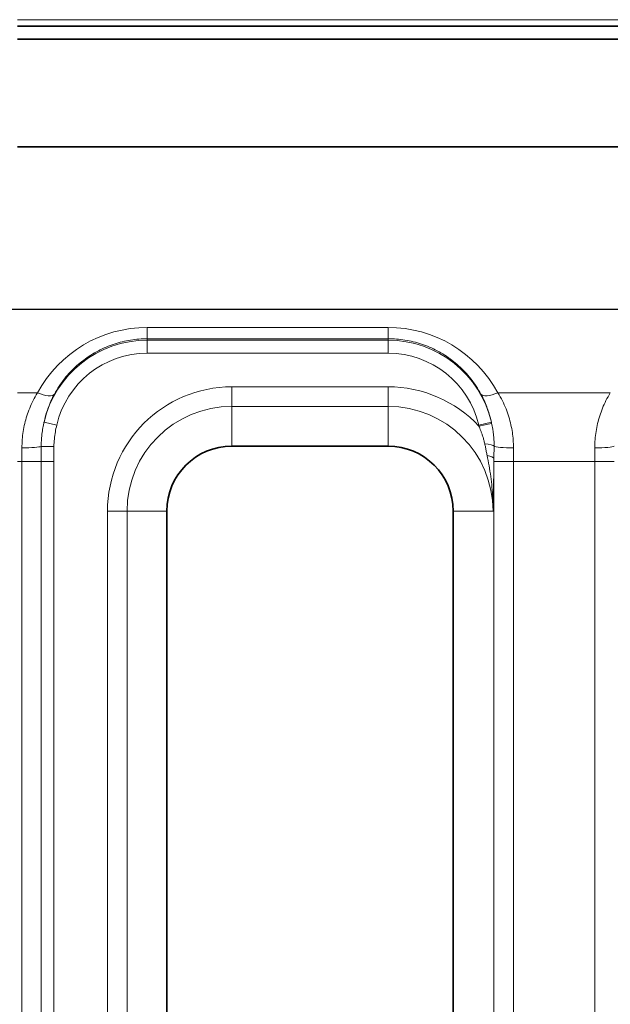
# Model space of a CAD drawing. Header units: millimetres. Extents: x 10 to 830, y 10 to 584.
# Tile 14 of 174: x 190.42 to 199.5, y 188.84 to 203.97. Entities that reach past the tile are written whole.
import ezdxf

# ---------------------------------------------------------------- set-up
doc = ezdxf.new("R2010")
doc.units = ezdxf.units.MM
doc.header["$LTSCALE"] = 2
for name, color, linetype, lineweight in [('Bemaßung (ISO)', 7, 'Continuous', 25), ('Sichtbar (ISO)', 7, 'Continuous', 35), ('Sichtbar schmal (ISO)', 7, 'Continuous', 18)]:
    doc.layers.add(name, color=color, linetype=linetype, lineweight=lineweight)
doc.styles.add('Notiztext (ISO)', font='isocpeur.ttf')
doc.dimstyles.new('Standard (ISO)', dxfattribs={"dimscale": 2, "dimtxt": 3.5, "dimasz": 2.5, "dimexe": 2, "dimexo": 0, "dimgap": 0.762, "dimtad": 1, "dimtoh": 1, "dimdec": 8, "dimdsep": 46, "dimtxsty": 'Notiztext (ISO)', "dimcen": 0.09, "dimdle": 10, "dimclrd": 256, "dimclre": 256, "dimclrt": 256, "dimadec": 6, "dimazin": 2, "dimtfac": 0.514286, "dimtdec": 3, "dimtmove": 0, "dimatfit": 3, "dimfxl": 1, "dimtolj": 1, "dimlwd": -1, "dimlwe": -1, "dimarcsym": 0})

# ---------------------------------------------------------------- blocks, each defined once
blk = doc.blocks.new('*D27')
at = {"layer": 'Bemaßung (ISO)', "transparency": 16777216}
for p, q in [((208.485, 199.516), (148.639, 199.516)), ((152.639, 181.016), (152.639, 194.516)), ((208.485, 176.016), (148.639, 176.016))]:
    blk.add_line(p, q, dxfattribs=at)
for points in [[(151.806, 194.516), (153.473, 194.516), (152.639, 199.516)], [(151.806, 181.016), (153.473, 181.016), (152.639, 176.016)]]:
    blk.add_solid(points, dxfattribs=at)
at = {"layer": 'Defpoints', "color": 0, "transparency": 16777216}
for p in [(152.639, 199.516), (208.485, 199.516), (208.485, 176.016)]:
    blk.add_point(p, dxfattribs=at)
at = {"layer": 'Bemaßung (ISO)', "transparency": 16777216, "insert": (144.115, 180.066), "char_height": 7, "attachment_point": 1, "rotation": 90, "style": 'Notiztext (ISO)'}
blk.add_mtext('\\A1;23.5', dxfattribs=at)

msp = doc.modelspace()

# ---------------------------------------------------------------- linework, layer by layer
at = {"layer": 'Sichtbar (ISO)'}
for p, q in [((304.37804724, 203.86790502), (190.39148968, 203.86790502)), ((304.37804723, 203.66790502), (190.39148969, 203.66790502)), ((304.37804723, 203.66642402), (190.39148969, 203.66642402)), ((190.39148969, 202.01438861), (210.89544138, 202.01438885)), ((196.08504723, 197.41642402), (193.68504723, 197.41642402)), ((192.68504723, 196.41642402), (192.68504723, 179.71642402)), ((197.08504723, 179.71642402), (197.08504723, 196.41642402))]:
    msp.add_line(p, q, dxfattribs=at)
for centre, start, end in [((193.68504723, 196.41642402), 90, 180), ((196.08504723, 196.41642402), 0, 90)]:
    msp.add_arc(centre, 1, start, end, dxfattribs=at)
at = {"layer": 'Sichtbar schmal (ISO)'}
for p, q in [((304.37804722, 203.96790502), (190.3914897, 203.96790502)), ((196.08504723, 199.24026347), (192.38504723, 199.24026347)), ((192.38504723, 199.24026347), (192.38504723, 199.06743586)), ((196.08504723, 199.24026347), (196.08504723, 199.06743586)), ((192.38504723, 199.04475413), (192.38504723, 199.06743586)), ((196.08504723, 199.06743586), (192.38504723, 199.06743586)), ((196.08504723, 199.04475413), (196.08504723, 199.06743586)), ((192.38504723, 199.04475413), (192.38504723, 198.84487596)), ((196.08504723, 199.04475413), (192.38504723, 199.04475413)), ((196.08504723, 199.04475413), (196.08504723, 198.84487596)), ((196.08504723, 198.84487596), (192.38504723, 198.84487596)), ((196.08504723, 198.32772035), (193.68504723, 198.32772035)), ((193.68504723, 198.32772035), (193.68504723, 198.0279031)), ((196.08504723, 198.32772035), (196.08504723, 198.0279031)), ((190.39153778, 198.23679808), (190.69844447, 198.236796)), ((199.49844447, 198.236796), (197.77164999, 198.236796)), ((196.08504723, 198.0279031), (193.68504723, 198.0279031)), ((193.68504723, 197.41642402), (193.68504723, 198.0279031)), ((196.08504723, 197.41642402), (196.08504723, 198.0279031)), ((190.7990911, 197.78547971), (190.99376773, 197.74017746)), ((197.67100347, 197.78547923), (197.47632669, 197.74017755)), ((197.6753159, 197.7661672), (197.48031706, 197.72266889)), ((190.7545191, 197.41270463), (190.95124577, 197.41022464)), ((190.39137996, 197.17854401), (190.45978259, 197.17854907)), ((190.45978259, 197.17854907), (190.45978259, 179.15429897)), ((190.45978259, 197.17854907), (190.75372136, 197.17854907)), ((190.75372136, 197.17854907), (190.75372136, 179.15429897)), ((190.75372136, 197.17854907), (190.94968054, 197.17854907)), ((190.94968054, 197.17854907), (190.94968054, 179.15429898)), ((197.71049462, 179.15429897), (197.71049462, 197.17854907)), ((198.01031187, 197.17854907), (197.71049462, 197.17854907)), ((198.01031187, 179.15429897), (198.01031187, 197.17854907)), ((198.01031187, 197.17854907), (199.25978259, 197.17854907)), ((199.25978259, 197.17854907), (199.55959984, 197.17854907)), ((199.25978259, 197.17854907), (199.25978259, 179.15429897)), ((191.7737509, 196.41642402), (191.7737509, 179.71642402)), ((191.7737509, 196.41642402), (192.07356815, 196.41642402)), ((192.07356815, 196.41642402), (192.07356815, 179.71642402)), ((192.68504723, 196.41642402), (192.07356815, 196.41642402)), ((197.08504723, 196.41642402), (197.69652631, 196.41642402))]:
    msp.add_line(p, q, dxfattribs=at)
for centre, radius, start, end in [((192.38504723, 197.41642402), 1.62833011, 90, 166.900275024), ((196.08504723, 197.41642402), 1.62833011, 13.099717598, 90), ((192.38504723, 197.41642402), 1.42845194, 90, 166.900290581), ((196.08504723, 197.41642402), 1.42845194, 13.099713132, 90), ((193.68504723, 196.41642402), 1.91129633, 90, 180), ((196.08504723, 196.41642402), 1.91129633, 43.112574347, 90), ((193.68504723, 196.41642402), 1.61147908, 90, 180), ((196.08504723, 196.41642402), 1.61147908, 0, 90)]:
    msp.add_arc(centre, radius, start, end, dxfattribs=at)
for centre, major_axis, ratio, start_param, end_param in [((192.38495736, 197.32087659), (-0.32093061, -1.89237304), 0.9998729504, 3.3095599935, 4.3829026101), ((196.08543971, 197.32138587), (1.20393785, -1.49438299), 0.9998083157, 1.3900189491, 2.4635317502), ((190.69844447, 198.36378563), (0.26364193, -0.14315353), 0.3798267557, 4.9157773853, 6.2454495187), ((197.77164999, 198.36378563), (-0.26364193, -0.14315353), 0.3798267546, 0.0377357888, 1.3674079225), ((197.4640938, 197.74442753), (0.03401705, -0.14391383), 0.0739742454, 1.4015620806, 1.5237815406), ((190.4594291, 197.41642402), (0.29999867, 0.00089324), 0.0849549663, 4.7121360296, 6.1017851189), ((191.97475436, 197.17806456), (-0.00125598, -6.67273126), 0.1829884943, 4.6772521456, 4.7123508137), ((197.51434617, 197.41274753), (0.19996666, -0.00365144), 0.2062040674, 0.1238639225, 1.2935325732), ((198.01066536, 197.41642402), (-0.29999867, 0.00089324), 0.0849549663, 0.1216307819, 1.5710492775), ((199.2594291, 197.41642402), (0.29999867, 0.00089324), 0.0849549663, 4.7121360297, 6.161554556), ((190.36215173, 197.17854897), (-0.00000007, -2.49809932), 0.039082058, 1.5707963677, 1.6559191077), ((197.51062728, 197.22020848), (0.19998676, -0.0023017), 0.3129998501, 0.0367543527, 1.0752782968), ((198.10794273, 197.17854897), (-0.00000007, 2.49809931), 0.0390820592, 1.4856735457, 1.5707962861), ((199.16215088, 197.17854885), (-0.0000001, -2.49810207), 0.0390823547, 1.5707964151, 1.6559190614), ((197.80815381, 197.17854847), (0.00000002, 2.79831295), 0.0348993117, 1.5559081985, 1.5707961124)]:
    msp.add_ellipse(centre, major_axis=major_axis, ratio=ratio, start_param=start_param, end_param=end_param, dxfattribs=at)
for points, knots in [([(192.38504723, 199.06743586), (192.34235088, 199.06743569), (192.29954874, 199.0657451), (192.25681027, 199.06235008), (192.21407181, 199.05895507), (192.17139694, 199.05385822), (192.12883118, 199.04703705), (192.08626543, 199.04021588), (192.04380952, 199.03166607), (192.00168063, 199.02140029), (191.95955175, 199.01113451), (191.91774899, 198.99915584), (191.87636463, 198.98546224), (191.83498026, 198.97176864), (191.79401472, 198.95635933), (191.75359033, 198.93924045), (191.71316594, 198.92212158), (191.6732828, 198.90329286), (191.63407032, 198.88276693), (191.59485784, 198.86224101), (191.5563162, 198.84001753), (191.51858442, 198.81611949), (191.48085265, 198.79222146), (191.4439309, 198.76664862), (191.40796253, 198.73943381), (191.37199416, 198.71221899), (191.33697968, 198.68336152), (191.30308034, 198.6529201), (191.269181, 198.62247869), (191.23639661, 198.59045353), (191.20487357, 198.55690363), (191.17335053, 198.52335373), (191.14308967, 198.48827845), (191.11425463, 198.45177306), (191.08541959, 198.41526768), (191.05801262, 198.37733036), (191.03223093, 198.33814913), (191.00644923, 198.29896791), (190.98228853, 198.2585454), (190.95984736, 198.21695611)], [0, 0, 0, 0, 0.07692307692, 0.07692307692, 0.07692307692, 0.15384615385, 0.15384615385, 0.15384615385, 0.23076923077, 0.23076923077, 0.23076923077, 0.30769230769, 0.30769230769, 0.30769230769, 0.38461538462, 0.38461538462, 0.38461538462, 0.46153846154, 0.46153846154, 0.46153846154, 0.53846153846, 0.53846153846, 0.53846153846, 0.61538461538, 0.61538461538, 0.61538461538, 0.69230769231, 0.69230769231, 0.69230769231, 0.76923076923, 0.76923076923, 0.76923076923, 0.84615384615, 0.84615384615, 0.84615384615, 0.92307692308, 0.92307692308, 0.92307692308, 0.99999999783, 0.99999999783, 0.99999999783, 0.99999999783]), ([(197.5102471, 198.21695611), (197.48770378, 198.25873471), (197.46347824, 198.29923165), (197.43775855, 198.33830867), (197.41203886, 198.37738568), (197.3848303, 198.41504559), (197.35617921, 198.45134327), (197.32752813, 198.48764095), (197.29742855, 198.52257212), (197.26608648, 198.55598169), (197.2347444, 198.58939125), (197.20216279, 198.62128207), (197.16846015, 198.65162001), (197.13475751, 198.68195795), (197.09993248, 198.71074154), (197.06416366, 198.73789402), (197.02839484, 198.7650465), (196.99168299, 198.79056907), (196.95417542, 198.81442769), (196.91666784, 198.8382863), (196.87836558, 198.86048251), (196.83935819, 198.88101677), (196.8003508, 198.90155104), (196.76063877, 198.92042372), (196.72029001, 198.93763155), (196.67994126, 198.95483938), (196.63895402, 198.97037884), (196.59753961, 198.98419641), (196.55612521, 198.99801398), (196.51428621, 199.0101163), (196.47198269, 199.02052636), (196.42967917, 199.03093642), (196.3869094, 199.03964718), (196.34390284, 199.04661182), (196.30089627, 199.05357646), (196.25765231, 199.05879384), (196.21444701, 199.06225729), (196.17124172, 199.06572073), (196.12807559, 199.06743568), (196.08504723, 199.06743586)], [0.00000000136, 0.00000000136, 0.00000000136, 0.00000000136, 0.07692307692, 0.07692307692, 0.07692307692, 0.15384615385, 0.15384615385, 0.15384615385, 0.23076923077, 0.23076923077, 0.23076923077, 0.30769230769, 0.30769230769, 0.30769230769, 0.38461538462, 0.38461538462, 0.38461538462, 0.46153846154, 0.46153846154, 0.46153846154, 0.53846153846, 0.53846153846, 0.53846153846, 0.61538461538, 0.61538461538, 0.61538461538, 0.69230769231, 0.69230769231, 0.69230769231, 0.76923076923, 0.76923076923, 0.76923076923, 0.84615384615, 0.84615384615, 0.84615384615, 0.92307692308, 0.92307692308, 0.92307692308, 1, 1, 1, 1]), ([(190.69844447, 198.236796), (190.67372563, 198.19614871), (190.65147363, 198.15566996), (190.63163218, 198.11613924), (190.61179074, 198.07660853), (190.59435985, 198.03804114), (190.5784855, 197.99903954), (190.56261115, 197.96003793), (190.54829333, 197.92058912), (190.53572894, 197.88149813), (190.52316454, 197.84240713), (190.51235358, 197.80368343), (190.50289604, 197.76405051), (190.49343851, 197.7244176), (190.48533441, 197.68387046), (190.47880822, 197.64259402), (190.47228203, 197.60131758), (190.46733374, 197.55930952), (190.46408533, 197.51727567), (190.46083692, 197.47524183), (190.4592884, 197.43318421), (190.4594291, 197.39093742)], [0, 0, 0, 0, 0.1428571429, 0.1428571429, 0.1428571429, 0.2857142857, 0.2857142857, 0.2857142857, 0.4285714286, 0.4285714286, 0.4285714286, 0.5714285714, 0.5714285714, 0.5714285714, 0.7142857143, 0.7142857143, 0.7142857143, 0.8571428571, 0.8571428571, 0.8571428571, 1, 1, 1, 1]), ([(190.95984736, 198.21695611), (190.93980148, 198.17980524), (190.92167732, 198.14282023), (190.90548756, 198.10668223), (190.88929779, 198.07054423), (190.87500291, 198.03527621), (190.86193242, 197.99970135), (190.86095706, 197.99704664), (190.85998869, 197.99439015), (190.85902736, 197.99173204), (190.84710624, 197.9587698), (190.83627299, 197.92555745), (190.82658769, 197.89244984), (190.82541859, 197.88845348), (190.82426614, 197.88445867), (190.82313019, 197.88046538), (190.81409657, 197.8487088), (190.80610511, 197.8170509), (190.79909106, 197.78547955)], [0, 0, 0, 0, 0.25, 0.25, 0.25, 0.5, 0.5, 0.5, 0.51865579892, 0.51865579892, 0.51865579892, 0.75, 0.75, 0.75, 0.77792514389, 0.77792514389, 0.77792514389, 0.99999970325, 0.99999970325, 0.99999970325, 0.99999970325]), ([(197.67100333, 197.78547946), (197.66517562, 197.8117107), (197.65861452, 197.83826046), (197.65126821, 197.86505595), (197.64895399, 197.87349698), (197.64656188, 197.88196231), (197.6440904, 197.89044971), (197.63542076, 197.92022242), (197.62577597, 197.95026713), (197.61506091, 197.98056482), (197.61302485, 197.98632197), (197.6109501, 197.99208816), (197.60883597, 197.99786328), (197.59665189, 198.03114624), (197.58315759, 198.06472464), (197.56829976, 198.09837846), (197.56701211, 198.10129506), (197.56571424, 198.10421221), (197.56440613, 198.10712978), (197.54800402, 198.14371248), (197.52999134, 198.18036422), (197.5102471, 198.21695611)], [0, 0, 0, 0, 0.1901116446, 0.1901116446, 0.1901116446, 0.25, 0.25, 0.25, 0.4600806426, 0.4600806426, 0.4600806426, 0.5, 0.5, 0.5, 0.7300617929, 0.7300617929, 0.7300617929, 0.75, 0.75, 0.75, 1, 1, 1, 1]), ([(198.01066536, 197.39093742), (198.0107988, 197.43099137), (198.00938197, 197.47088094), (198.00653724, 197.51022292), (198.00369252, 197.5495649), (197.99941991, 197.58836163), (197.99358575, 197.62758697), (197.9877516, 197.66681231), (197.98035592, 197.7064621), (197.97139524, 197.74603151), (197.96243456, 197.78560092), (197.95190889, 197.82509475), (197.9394941, 197.86521622), (197.92707932, 197.90533768), (197.91277541, 197.94608225), (197.89636537, 197.98724317), (197.87995532, 198.02840409), (197.86143912, 198.06998082), (197.84070461, 198.11165006), (197.81997009, 198.1533193), (197.79701726, 198.19508233), (197.77164999, 198.236796)], [0, 0, 0, 0, 0.14285714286, 0.14285714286, 0.14285714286, 0.28571428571, 0.28571428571, 0.28571428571, 0.42857142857, 0.42857142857, 0.42857142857, 0.57142857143, 0.57142857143, 0.57142857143, 0.71428571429, 0.71428571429, 0.71428571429, 0.85714285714, 0.85714285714, 0.85714285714, 0.9999999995, 0.9999999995, 0.9999999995, 0.9999999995]), ([(199.49844447, 198.236796), (199.47370511, 198.19611493), (199.45143703, 198.15560341), (199.43158331, 198.11604176), (199.41172958, 198.0764801), (199.39429022, 198.03788348), (199.37841018, 197.99885478), (199.36253015, 197.95982608), (199.34820944, 197.92035247), (199.33564248, 197.88122855), (199.32307552, 197.84210462), (199.31226231, 197.80333965), (199.30281105, 197.76369472), (199.29335978, 197.72404978), (199.28527045, 197.68352013), (199.2787583, 197.64227814), (199.27224615, 197.60103615), (199.26731117, 197.55907954), (199.26407178, 197.51709993), (199.2608324, 197.47512032), (199.25928861, 197.43311975), (199.2594291, 197.39093742)], [0, 0, 0, 0, 0.1428571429, 0.1428571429, 0.1428571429, 0.2857142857, 0.2857142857, 0.2857142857, 0.4285714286, 0.4285714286, 0.4285714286, 0.5714285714, 0.5714285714, 0.5714285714, 0.7142857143, 0.7142857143, 0.7142857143, 0.8571428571, 0.8571428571, 0.8571428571, 1, 1, 1, 1]), ([(190.79909103, 197.78547942), (190.79782031, 197.77992197), (190.79656737, 197.77433049), (190.79533316, 197.76870374), (190.78836083, 197.73691708), (190.78198006, 197.7040053), (190.77640307, 197.66975675), (190.77538455, 197.6635019), (190.77439312, 197.65720244), (190.7734311, 197.65086214), (190.76819314, 197.61634056), (190.76383692, 197.58060641), (190.76065661, 197.54429528), (190.76028331, 197.54003306), (190.75992603, 197.53576296), (190.75958504, 197.5314847), (190.75648747, 197.49262107), (190.75472676, 197.45308251), (190.7545191, 197.41270468)], [0, 0, 0, 0, 0.0501312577, 0.0501312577, 0.0501312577, 0.3333333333, 0.3333333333, 0.3333333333, 0.385054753, 0.385054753, 0.385054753, 0.6666666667, 0.6666666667, 0.6666666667, 0.6997224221, 0.6997224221, 0.6997224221, 1, 1, 1, 1]), ([(190.99376773, 197.74017747), (190.98594607, 197.70656547), (190.97880009, 197.67200508), (190.97263916, 197.6360757), (190.9664782, 197.60014606), (190.96131254, 197.56284549), (190.95762998, 197.52510127), (190.95394742, 197.48735706), (190.95173686, 197.4491702), (190.95124577, 197.41022477)], [0.00000235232, 0.00000235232, 0.00000235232, 0.00000235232, 0.33333333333, 0.33333333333, 0.33333333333, 0.66666666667, 0.66666666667, 0.66666666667, 1, 1, 1, 1]), ([(197.56980621, 197.45140737), (197.5653838, 197.47191266), (197.56062292, 197.49154332), (197.55566009, 197.5102255), (197.55069726, 197.52890769), (197.54553359, 197.54664147), (197.54029038, 197.56346684), (197.53504717, 197.58029221), (197.52972437, 197.59620926), (197.52443832, 197.61122977), (197.51915227, 197.62625028), (197.51390292, 197.64037429), (197.50878696, 197.6536212), (197.50367099, 197.66686811), (197.49868843, 197.67923793), (197.49391935, 197.69074291), (197.4891503, 197.70224782), (197.48459472, 197.7128879), (197.48031706, 197.72266891)], [0, 0, 0, 0, 0.16666666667, 0.16666666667, 0.16666666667, 0.33333333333, 0.33333333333, 0.33333333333, 0.5, 0.5, 0.5, 0.66666666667, 0.66666666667, 0.66666666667, 0.83333333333, 0.83333333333, 0.83333333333, 0.99999914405, 0.99999914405, 0.99999914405, 0.99999914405]), ([(197.6753159, 197.76616717), (197.67485124, 197.76829925), (197.67438175, 197.770436), (197.67390742, 197.77257737), (197.67343308, 197.77471874), (197.6729539, 197.77686473), (197.6724699, 197.77901505), (197.67198591, 197.78116532), (197.67149711, 197.78331992), (197.67100336, 197.78547933)], [0.00000155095, 0.00000155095, 0.00000155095, 0.00000155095, 0.33333333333, 0.33333333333, 0.33333333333, 0.66666666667, 0.66666666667, 0.66666666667, 0.99999325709, 0.99999325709, 0.99999325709, 0.99999325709]), ([(197.71287384, 197.41421835), (197.71316433, 197.44084623), (197.71227756, 197.49176443), (197.7076175, 197.56105916), (197.70070538, 197.62313161), (197.69249087, 197.67811385), (197.68377663, 197.72611253), (197.67806147, 197.75356935), (197.67531591, 197.76616714)], [0.00000014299, 0.00000014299, 0.00000014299, 0.00000014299, 0.16666666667, 0.33333333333, 0.5, 0.66666666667, 0.83333333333, 1, 1, 1, 1]), ([(190.95124577, 197.41022471), (190.95092201, 197.38453755), (190.95063685, 197.35883245), (190.95040331, 197.33311348), (190.95016977, 197.30739449), (190.94998783, 197.28166163), (190.94986552, 197.2559023), (190.9497432, 197.23014296), (190.94968054, 197.20435715), (190.94968054, 197.17854907)], [0.0000002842, 0.0000002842, 0.0000002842, 0.0000002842, 0.33333333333, 0.33333333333, 0.33333333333, 0.66666666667, 0.66666666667, 0.66666666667, 1, 1, 1, 1]), ([(197.60635222, 197.27418077), (197.60206613, 197.29548164), (197.59787845, 197.31625634), (197.59377215, 197.33646115), (197.58966584, 197.35666604), (197.5856401, 197.37630085), (197.58165271, 197.39545327), (197.57766531, 197.41460567), (197.57371636, 197.43327583), (197.56980623, 197.45140728)], [0.00000121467, 0.00000121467, 0.00000121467, 0.00000121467, 0.33333333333, 0.33333333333, 0.33333333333, 0.66666666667, 0.66666666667, 0.66666666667, 0.99999942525, 0.99999942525, 0.99999942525, 0.99999942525]), ([(197.69652631, 196.41642402), (197.69728726, 196.48588381), (197.69584308, 196.55174365), (197.69303008, 196.61252777), (197.69021707, 196.67331188), (197.68613252, 196.72901567), (197.68090739, 196.78449929), (197.67568226, 196.83998292), (197.66925234, 196.89524317), (197.6616692, 196.95081738), (197.65408606, 197.0063916), (197.64532546, 197.06228448), (197.63597186, 197.11639896), (197.62661826, 197.17051344), (197.61668708, 197.2228449), (197.60635227, 197.27418053)], [0, 0, 0, 0, 0.2, 0.2, 0.2, 0.4, 0.4, 0.4, 0.6, 0.6, 0.6, 0.8, 0.8, 0.8, 1, 1, 1, 1]), ([(197.69652631, 196.41642402), (197.69778902, 196.47709582), (197.69898065, 196.53505509), (197.70006736, 196.58901341), (197.70115407, 196.64297172), (197.70213295, 196.69292908), (197.7030866, 196.74351746), (197.70404025, 196.79410583), (197.70496775, 196.84532521), (197.70586274, 196.89805065), (197.70675773, 196.95077609), (197.70761953, 197.00500759), (197.70840137, 197.05888178), (197.70918321, 197.11275594), (197.7098845, 197.16627279), (197.71050544, 197.22020857)], [0, 0, 0, 0, 0.2, 0.2, 0.2, 0.4, 0.4, 0.4, 0.6, 0.6, 0.6, 0.8, 0.8, 0.8, 0.99999989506, 0.99999989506, 0.99999989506, 0.99999989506])]:
    msp.add_open_spline(points, degree=3, knots=knots, dxfattribs=at)
msp.add_open_spline([(197.71050544, 197.22020865), (197.71066511, 197.24269618), (197.71115001, 197.28699114), (197.71205963, 197.35176649), (197.71262528, 197.39359136), (197.71287384, 197.41421828)], degree=3, dxfattribs=at)

# ---------------------------------------------------------------- dimensions: what is measured, and where the dimension line sits
at = {"layer": 'Bemaßung (ISO)'}
dim = msp.add_linear_dim(base=(152.6394902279, 199.5164240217), p1=(208.4850472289, 176.0164240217), p2=(208.4850472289, 199.5164240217), angle=90, dimstyle='Standard (ISO)', override={"dimgap": 0.762, "dimtoh": 0, "dimdec": 8, "dimtol": 0, "dimlim": 0, "dimtp": 0, "dimtm": 0, "dimtdec": 3, "dimtofl": 0, "dimatfit": 1}, dxfattribs=at)
dim.commit()
dim.dimension.update_dxf_attribs({"geometry": '*D27', "text_midpoint": (152.6394902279, 187.7664240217), "dimtype": 160})

doc.saveas('drawing.dxf')
